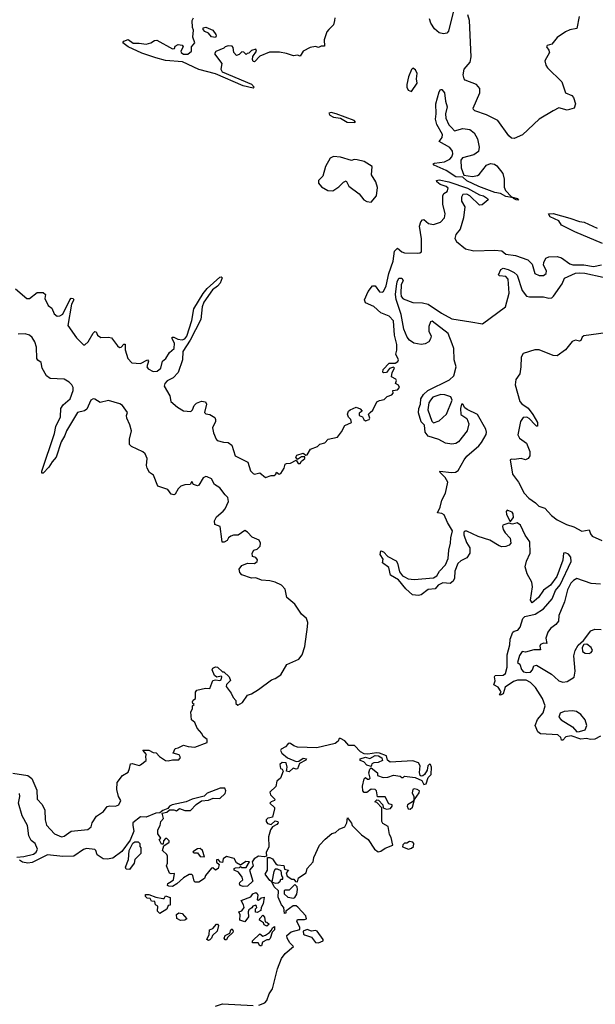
# Model space of a CAD drawing. Extents: x 1985742 to 2252716, y 78271 to 266492.
# Tile 242 of 250: x 2227355 to 2231499, y 209009 to 216091. Entities that reach past the tile are written whole.
import ezdxf

# ---------------------------------------------------------------- set-up
doc = ezdxf.new("R2010")
doc.units = 0

msp = doc.modelspace()

# ---------------------------------------------------------------- linework, layer by layer
at = {"layer": '0CON10XD'}
for points in [[(2230477.5, 216155), (2230441.3, 216008.7), (2230430, 215995), (2230405, 215990), (2230375, 215996.9), (2230341.4, 216025), (2230314.5, 216065), (2230306.1, 216096.1)], [(2229622.6, 216105), (2229622, 216085), (2229613.1, 216055), (2229579.4, 216020.6), (2229567, 216003), (2229547.3, 215945), (2229548.3, 215901.7), (2229525, 215900), (2229505, 215890), (2229485, 215897.5), (2229445, 215890), (2229396.2, 215863.8), (2229375, 215827.5), (2229355, 215836.2), (2229325, 215830.8), (2229275, 215848.8), (2229225, 215857.1), (2229152.7, 215857.3), (2229085, 215827.5), (2229045, 215787.5), (2229035, 215790), (2229030, 215805), (2229033, 215827), (2229060, 215865), (2229055, 215880), (2229025, 215870), (2229005, 215850), (2228991.7, 215848.3), (2228985, 215840), (2228968.3, 215858.3), (2228955, 215860), (2228935, 215840), (2228915, 215832.5), (2228897.5, 215855), (2228891.7, 215891.7), (2228885, 215900), (2228855, 215902.5), (2228835, 215896.7), (2228823.6, 215886.4), (2228767, 215863), (2228757.5, 215845), (2228810, 215775), (2228802, 215735), (2228813.8, 215715), (2229025, 215626.7), (2229043.8, 215605), (2229035, 215599.2), (2228965, 215614.7), (2228765, 215701.5), (2228645, 215733), (2228527, 215787), (2228405, 215796.9), (2228335, 215817.4), (2228235, 215851.2), (2228135, 215894.7), (2228098, 215925), (2228103.8, 215936.2), (2228135, 215949.2), (2228172.3, 215922.3), (2228215, 215923.1), (2228265.5, 215914.5), (2228300, 215925), (2228325, 215942.5), (2228343, 215943), (2228455, 215882), (2228470, 215885), (2228475, 215900), (2228495, 215912.5), (2228525, 215907.5), (2228532.5, 215895), (2228516, 215865), (2228518.6, 215855), (2228535, 215843.3), (2228566.7, 215843.3), (2228592.5, 215865), (2228592.5, 215895), (2228616.7, 215925), (2228602.5, 215965), (2228607.5, 216015), (2228600, 216035), (2228597.5, 216085), (2228606.4, 216103.6)], [(2231382, 216115), (2231365, 216027.5), (2231315, 216018.8), (2231285, 216003.8), (2231225, 215962), (2231184.6, 215915.5), (2231152.5, 215905), (2231148, 215895), (2231165, 215871.2), (2231168.1, 215855), (2231136, 215795), (2231142, 215765), (2231153.8, 215745), (2231257.5, 215645), (2231284.2, 215564.2), (2231330, 215545), (2231340.7, 215530.7), (2231356.7, 215485), (2231346.2, 215453.8), (2231295, 215439.2), (2231236.4, 215456.4), (2231195, 215436.2), (2231095, 215376.2), (2230975, 215263.8), (2230915, 215236.2), (2230895, 215239.2), (2230875, 215255.8), (2230795.8, 215365), (2230716, 215406), (2230632, 215435), (2230621.4, 215445), (2230620.6, 215455), (2230666.9, 215565), (2230667.8, 215595), (2230644, 215625), (2230562.5, 215655), (2230554.5, 215665), (2230547.8, 215695), (2230553.8, 215736.2), (2230598.1, 215785), (2230606.1, 215823.9), (2230594, 216084), (2230580.4, 216125)], [(2228765, 215963.3), (2228735, 215967.5), (2228715, 215993.3), (2228687.5, 216005), (2228675, 216020), (2228677, 216033), (2228695, 216037.5), (2228745, 216016.7), (2228766.2, 215985), (2228770, 215975), (2228765, 215963.3)], [(2230175, 215574.2), (2230216, 215635), (2230212.5, 215665), (2230217.5, 215705), (2230205, 215730), (2230185, 215742.5), (2230175, 215733.8), (2230155, 215681.2), (2230142.3, 215625), (2230142.9, 215605), (2230151.9, 215585), (2230175, 215574.2)], [(2230945, 214792.5), (2230930, 214795), (2230910, 214805), (2230910, 214810), (2230855, 214820), (2230815, 214842), (2230775, 214848.1), (2230661.3, 214891.3), (2230572.9, 214932.9), (2230545, 214958.8), (2230495, 214961.5), (2230425, 215005.5), (2230338.8, 215045), (2230332.5, 215055), (2230341.3, 215058.7), (2230412.3, 215067.7), (2230451.1, 215088.9), (2230465, 215104.2), (2230473.2, 215126.8), (2230470.7, 215145), (2230450.6, 215170.6), (2230375.8, 215215), (2230395.2, 215244.8), (2230398.2, 215265), (2230358, 215338.1), (2230348.8, 215375), (2230354.1, 215415), (2230350, 215485), (2230375, 215572.5), (2230385, 215588.8), (2230395, 215588), (2230412, 215565), (2230420, 215505), (2230433.1, 215465), (2230420.7, 215415), (2230422.1, 215382.1), (2230443.8, 215333.8), (2230464.2, 215315), (2230485, 215292.5), (2230545, 215308.7), (2230595, 215301.1), (2230627.3, 215277.3), (2230649.5, 215235), (2230663.1, 215175), (2230657.3, 215142.7), (2230625, 215119.4), (2230543.3, 215096.7), (2230529.9, 215080.1), (2230533.6, 215025), (2230551.9, 214971.9), (2230615, 214963.9), (2230650.6, 214969.4), (2230663, 214977), (2230715, 215045.8), (2230745, 215057.5), (2230772.7, 215052.7), (2230789.7, 215039.7), (2230832, 214985), (2230842.9, 214945), (2230843.1, 214886.9), (2230852.7, 214862.7), (2230896.4, 214816.4), (2230936.2, 214805), (2230945, 214792.5)], [(2229765, 215352.5), (2229772.5, 215355), (2229763.3, 215365), (2229632.5, 215415), (2229596.7, 215423.3), (2229581.2, 215418.8), (2229588.8, 215405), (2229615, 215389.4), (2229665, 215383.1), (2229712.5, 215355), (2229765, 215352.5)], [(2229885, 214777.5), (2229923.3, 214825), (2229930, 214885), (2229920, 214925), (2229886.7, 214975), (2229893.3, 215035), (2229835, 215071.9), (2229785, 215083.8), (2229763.9, 215086.1), (2229742.5, 215077.5), (2229665, 215101.4), (2229615, 215106), (2229590.6, 215095), (2229556.4, 215035), (2229536.2, 214965), (2229505.8, 214934.2), (2229507.1, 214915), (2229528.2, 214888.3), (2229573.2, 214863.2), (2229610, 214860), (2229651.6, 214888.4), (2229685, 214922.5), (2229705, 214932.5), (2229725, 214892.5), (2229797.7, 214837.7), (2229832.5, 214795), (2229855, 214782.5), (2229885, 214777.5)], [(2227325, 214156.2), (2227406.4, 214086.4), (2227426.2, 214085), (2227480, 214130), (2227525, 214130), (2227540, 214115), (2227535.5, 214085), (2227560, 214035), (2227586.4, 214016.4), (2227602.5, 213975), (2227625, 213957.5), (2227645, 213961.2), (2227665, 213974), (2227715, 214077.1), (2227725, 214088.5), (2227740.6, 214085), (2227745.5, 214075), (2227728.2, 214045), (2227701.7, 213891.7), (2227765, 213803.8), (2227815, 213752.5), (2227825, 213753.3), (2227848.1, 213775), (2227885, 213837.5), (2227895, 213847.5), (2227905.8, 213845.8), (2227915, 213822.5), (2227940, 213805), (2227995, 213808), (2228015, 213802), (2228058.8, 213745), (2228074.2, 213734.2), (2228085, 213736), (2228105, 213757.1), (2228115, 213757.5), (2228114.2, 213715.8), (2228132.7, 213655), (2228161.9, 213621.9), (2228225, 213617.1), (2228275, 213644), (2228282.5, 213635), (2228269.4, 213595), (2228279.9, 213579.9), (2228315, 213560), (2228345, 213562.2), (2228372, 213585), (2228384.2, 213635.8), (2228406.6, 213653.4), (2228432.9, 213697.1), (2228468.2, 213725), (2228470, 213765), (2228452.7, 213795), (2228453, 213807), (2228465, 213808.2), (2228493.8, 213793.8), (2228525, 213789.1), (2228545, 213796), (2228558.9, 213815), (2228595, 213927.5), (2228609.1, 214010.9), (2228675, 214121.4), (2228705, 214158.5), (2228795, 214238.8), (2228805, 214242.5), (2228812.5, 214235), (2228797.1, 214195), (2228780, 214175), (2228742.5, 214147.5), (2228681.2, 214058.8), (2228669.7, 214025), (2228659.3, 213935), (2228582.2, 213785), (2228528.8, 213705), (2228526.2, 213645), (2228496.2, 213553.8), (2228460, 213515), (2228415.8, 213494.2), (2228398.8, 213475), (2228396.2, 213455), (2228436.7, 213385), (2228442.5, 213345), (2228490, 213305), (2228535, 213278.2), (2228586.2, 213273.8), (2228599.1, 213285), (2228610.9, 213315), (2228627.7, 213332.3), (2228665, 213346.8), (2228692.9, 213342.9), (2228700, 213325), (2228685.7, 213265), (2228695, 213255.7), (2228725, 213252.5), (2228758.7, 213228.7), (2228765.7, 213215.7), (2228765, 213200), (2228743.1, 213155), (2228749.2, 213119.2), (2228768.9, 213075), (2228777.5, 213065), (2228822.8, 213052.8), (2228855, 213049.1), (2228881.3, 213031.3), (2228905.8, 212955), (2228998, 212908), (2229017.3, 212847.3), (2229035, 212827.5), (2229045, 212822.5), (2229085, 212832.5), (2229125, 212797.5), (2229165, 212812.5), (2229187.5, 212812.5), (2229198.3, 212821.7), (2229203, 212837), (2229223, 212823), (2229235, 212826.2), (2229260, 212865), (2229266.4, 212893.6), (2229275, 212900), (2229305, 212901.2), (2229345, 212922.5), (2229359.3, 212899.3), (2229375, 212900), (2229384, 212916), (2229406.7, 212935), (2229407, 212947), (2229383.6, 212946.4), (2229355, 212927.5), (2229343.8, 212945), (2229351.2, 212958.8), (2229395, 212972.5), (2229415, 212960), (2229425, 212962.5), (2229447.7, 213002.3), (2229498.8, 213021.2), (2229515, 213037.5), (2229551.2, 213048.8), (2229575, 213073.3), (2229642.5, 213087.5), (2229672.3, 213127.7), (2229695, 213173.3), (2229742.5, 213195), (2229740, 213215), (2229723, 213233), (2229715.7, 213255), (2229722.5, 213275), (2229735, 213284.2), (2229777, 213303), (2229805, 213292.5), (2229820, 213275), (2229799.3, 213260.7), (2229800, 213245), (2229824, 213234), (2229832.9, 213215), (2229845.6, 213205.6), (2229871.9, 213215), (2229876.5, 213225), (2229866, 213255), (2229878.6, 213265), (2229896.4, 213283.6), (2229925, 213341.9), (2229945, 213353.3), (2229979.5, 213360.5), (2229999.2, 213380.8), (2230035, 213392.5), (2230043.8, 213405), (2230040, 213425), (2230075, 213428.6), (2230090, 213445), (2230082.2, 213462.2), (2230060, 213475), (2230066.7, 213495), (2230062.5, 213505), (2230032, 213522), (2230036, 213554), (2230052.5, 213585), (2230045, 213592.5), (2230017, 213583), (2229995, 213553.3), (2229975, 213550), (2229970, 213555), (2229972.5, 213575), (2230015, 213620), (2230058.8, 213621.2), (2230077, 213633), (2230082, 213645), (2230062.5, 213685), (2230070, 213715), (2230070, 213755), (2230053.1, 213823.1), (2230045.7, 213925), (2230015, 213958.1), (2229955, 213983), (2229905, 214028.8), (2229845, 214054.7), (2229836.9, 214075), (2229862.5, 214135), (2229895, 214177.5), (2229915, 214177.5), (2229945, 214133.8), (2229965, 214130.5), (2229975, 214137.1), (2229993.7, 214176.4), (2230012.8, 214265), (2230043.5, 214355), (2230052.1, 214425), (2230075, 214448.5), (2230105, 214422.2), (2230125, 214413.9), (2230218.9, 214411.1), (2230236.5, 214413.5), (2230247.7, 214422.3), (2230247.4, 214515), (2230233.3, 214605), (2230242.9, 214637.1), (2230255, 214651.9), (2230265, 214652.9), (2230297.5, 214625), (2230335, 214618.1), (2230385, 214634.3), (2230412, 214665), (2230418.2, 214695), (2230400.7, 214765), (2230401.1, 214825), (2230408.2, 214841.8), (2230432.9, 214855), (2230438.8, 214878.8), (2230425, 214891.5), (2230381.5, 214905), (2230358.1, 214925), (2230354.5, 214935.5), (2230375, 214938.2), (2230445, 214924.7), (2230578.5, 214878.5), (2230665, 214832.2), (2230694.5, 214824.5), (2230723.3, 214805), (2230727.5, 214795), (2230685, 214758.9), (2230665, 214757.3), (2230594.5, 214825), (2230575, 214835.3), (2230546.2, 214833.8), (2230534.6, 214815), (2230535.5, 214785), (2230559.2, 214745), (2230548.8, 214665), (2230526.2, 214583.8), (2230495.8, 214545), (2230488, 214518), (2230499.2, 214495), (2230565, 214442.4), (2230625, 214428.5), (2230775, 214433.7), (2230825, 214428.4), (2230855, 214404.1), (2230925, 214393.9), (2231012.9, 214362.9), (2231043.4, 214333.4), (2231064, 214265), (2231095, 214251.1), (2231125, 214251.9), (2231144.2, 214265), (2231146.9, 214285), (2231126, 214325), (2231128, 214345), (2231143, 214377), (2231165, 214386), (2231225, 214386.9), (2231255, 214378.9), (2231314.4, 214335), (2231337.1, 214327.1), (2231415, 214327.8), (2231485, 214316.1), (2231542.3, 214327.7)], [(2231550.9, 214480.9), (2231350.8, 214565), (2231255, 214613.6), (2231235, 214643.3), (2231172.5, 214672.5), (2231162.5, 214695), (2231195, 214696.4), (2231315, 214664.5), (2231385, 214638.7), (2231418.8, 214635), (2231512.2, 214592.2)], [(2230806.9, 212306.9), (2230738.5, 212348.5), (2230654.3, 212375), (2230575, 212413.1), (2230558.6, 212411.4), (2230552.7, 212405), (2230552.5, 212385), (2230571.3, 212331.3), (2230595, 212292), (2230595.6, 212255), (2230575, 212219.7), (2230530.1, 212199.9), (2230509.6, 212180.4), (2230486.7, 212125), (2230486, 212075), (2230475, 212051.8), (2230455, 212037.1), (2230400.1, 212039.9), (2230367, 212023), (2230345, 211996.7), (2230295, 211991.6), (2230245, 211954.8), (2230225, 211950.7), (2230182.2, 211955), (2230135, 211997.5), (2230082.1, 212062.1), (2230025, 212096.7), (2230011.2, 212151.2), (2229967.5, 212185), (2229971.7, 212211.7), (2229950, 212245), (2229955, 212270), (2229975, 212262.5), (2230005, 212230), (2230065, 212200), (2230075, 212182.5), (2230088.8, 212118.8), (2230111.4, 212091.4), (2230124.4, 212084.4), (2230150.6, 212070.6), (2230195, 212064.4), (2230332.9, 212077.1), (2230357.9, 212092.1), (2230377.8, 212125), (2230419.9, 212170.1), (2230439.2, 212215), (2230443.4, 212275), (2230457.1, 212325), (2230457.5, 212365), (2230471.2, 212415), (2230435, 212473.5), (2230409.6, 212529.6), (2230395, 212540), (2230362.5, 212545), (2230382.3, 212585), (2230395, 212634.3), (2230421.1, 212685), (2230436, 212765), (2230418.8, 212798.8), (2230382.9, 212835), (2230380, 212845), (2230464.1, 212834.1), (2230492.3, 212837.7), (2230512.2, 212847.8), (2230554, 212925), (2230575, 212952), (2230660.4, 213025), (2230680.4, 213049.6), (2230713.2, 213106.7), (2230716.2, 213125), (2230710.9, 213145), (2230650.4, 213250.5), (2230576.9, 213286.9), (2230560.4, 213300.4), (2230545, 213326.7), (2230535, 213326.7), (2230528.6, 213295), (2230531.2, 213251.2), (2230575, 213223.8), (2230588.9, 213185), (2230575.4, 213135), (2230513.8, 213055), (2230495, 213043.9), (2230465, 213038.9), (2230420.8, 213045), (2230372.5, 213072.5), (2230295.6, 213095), (2230273.2, 213125), (2230270, 213175), (2230245, 213197.5), (2230225, 213262.5), (2230228.8, 213295), (2230241.1, 213325), (2230242.5, 213365), (2230261.3, 213395), (2230293.8, 213425), (2230448.3, 213501.7), (2230479.6, 213530.4), (2230496.8, 213595), (2230482.9, 213645), (2230479.1, 213725), (2230469.2, 213760.8), (2230440.4, 213835), (2230325, 213923.3), (2230311.2, 213918.8), (2230301.4, 213885), (2230300.9, 213850.9), (2230317.5, 213815), (2230313.3, 213795), (2230300, 213775), (2230275, 213759.6), (2230245, 213755.5), (2230193.3, 213765), (2230161.1, 213785), (2230145, 213807.5), (2230120.9, 213865), (2230101.7, 213971.7), (2230065, 214077.5), (2230060.8, 214115), (2230067.1, 214175), (2230072.2, 214205), (2230085, 214232.5), (2230105, 214232.5), (2230116.2, 214216.2), (2230101.2, 214185), (2230099.2, 214125), (2230101.1, 214101.1), (2230115, 214082.5), (2230185, 214057.9), (2230255, 214054.6), (2230295, 214043.9), (2230390.3, 213980.3), (2230465, 213940.4), (2230602.6, 213917.4), (2230687.1, 213902.8), (2230852.9, 214025), (2230878.1, 214125), (2230870.8, 214225), (2230855, 214243.8), (2230808.3, 214248.3), (2230802.5, 214255), (2230817.5, 214295), (2230835, 214303.3), (2230872.5, 214295), (2230915, 214273.8), (2230935, 214254.2), (2230972.8, 214142.8), (2231002.9, 214102.8), (2231025, 214096.7), (2231125, 214097.1), (2231165, 214088.5), (2231185, 214091.4), (2231198, 214102), (2231259.9, 214190.1), (2231278, 214232), (2231355, 214266.9), (2231385, 214271.3), (2231422.2, 214267.8), (2231555, 214238.1)], [(2227305, 210672.1), (2227414, 210655), (2227442.3, 210632.4), (2227478.8, 210548.8), (2227481.1, 210485), (2227517.3, 210447.3), (2227536.5, 210406.5), (2227539, 210335), (2227548.3, 210298.3), (2227605.7, 210235.7), (2227656.7, 210213.3), (2227675, 210219.2), (2227725, 210254.7), (2227845, 210267.8), (2227869.4, 210285), (2227876.7, 210315), (2227908.2, 210361.8), (2227958.8, 210395), (2227985, 210432), (2228005, 210437.1), (2228045, 210434.2), (2228070, 210445), (2228083.8, 210475), (2228066.9, 210505), (2228053.3, 210555), (2228056.7, 210605), (2228094.1, 210655.9), (2228135, 210680), (2228146.7, 210705), (2228152, 210738), (2228165, 210742.5), (2228215, 210727.5), (2228225, 210732.5), (2228266.1, 210763.9), (2228262.5, 210797.5), (2228267.5, 210805), (2228241.7, 210838.3), (2228285, 210837.5), (2228315, 210820), (2228338.3, 210818.3), (2228360.7, 210790.7), (2228405, 210763.8), (2228425, 210760), (2228455, 210767.5), (2228501.7, 210768.3), (2228512.5, 210785), (2228503, 210803), (2228460, 210815), (2228475, 210850), (2228497, 210853), (2228535, 210873.3), (2228567, 210863), (2228615, 210860), (2228705, 210892.5), (2228703.6, 210913.6), (2228676.7, 210935), (2228667.5, 210957.5), (2228632.5, 210995), (2228615.8, 211035.8), (2228592.5, 211055), (2228587, 211113), (2228600, 211135), (2228600, 211155), (2228610, 211165), (2228601.7, 211171.7), (2228600, 211185), (2228603.6, 211196.4), (2228621.7, 211208.3), (2228621.2, 211255), (2228630.4, 211269.5), (2228692.5, 211282.5), (2228725, 211280), (2228745, 211337.5), (2228765, 211343.3), (2228795, 211337.5), (2228806.1, 211343.9), (2228810, 211365), (2228805, 211370), (2228775, 211362.5), (2228757.5, 211375), (2228740, 211415), (2228745, 211427.5), (2228763.6, 211436.4), (2228780, 211435), (2228815, 211400), (2228825, 211400), (2228862.5, 211365), (2228871.7, 211338.3), (2228845, 211310), (2228842.5, 211295), (2228878.3, 211248.3), (2228892.5, 211215), (2228910, 211195), (2228911.7, 211171.7), (2228925, 211160), (2228959.3, 211180.7), (2228995, 211232.5), (2229025, 211243.3), (2229075, 211273.8), (2229167.7, 211342.3), (2229193.3, 211353.3), (2229235, 211378.8), (2229277.1, 211452.9), (2229365, 211492.5), (2229387.9, 211522.1), (2229407.6, 211582.4), (2229428.1, 211725), (2229428.6, 211755), (2229419.4, 211785), (2229383.8, 211815), (2229335, 211886.7), (2229277.5, 211935), (2229266.2, 211995), (2229240, 212025), (2229195, 212045.6), (2229155, 212055.7), (2229095, 212060), (2229055, 212076), (2229025, 212074), (2228955, 212098.8), (2228938.8, 212115), (2228935, 212140), (2228953.9, 212166.1), (2228995, 212181.2), (2229045, 212180), (2229063.8, 212195), (2229066.2, 212205), (2229055, 212222.5), (2229031.2, 212231.2), (2229027.5, 212255), (2229040, 212275), (2229065, 212282.5), (2229086.7, 212305), (2229088.8, 212325), (2229078.3, 212348.3), (2229029.6, 212369.5), (2228995, 212406.2), (2228975, 212416.2), (2228927, 212383), (2228895, 212383.3), (2228875, 212376.7), (2228857.5, 212365), (2228847.5, 212345), (2228825.9, 212334.1), (2228813.3, 212333.3), (2228811.2, 212355), (2228797.5, 212445), (2228760.7, 212460.7), (2228756.4, 212486.4), (2228770.8, 212515), (2228820.8, 212555), (2228835, 212574), (2228858.8, 212625), (2228853.8, 212655), (2228833.2, 212673.2), (2228795.5, 212725), (2228757.9, 212747.9), (2228735, 212788.9), (2228705, 212804.3), (2228695, 212805.7), (2228676.2, 212795), (2228645, 212742.5), (2228635, 212737.5), (2228607, 212747), (2228595, 212770), (2228582.5, 212747.5), (2228545, 212746), (2228515, 212735.8), (2228495, 212716.2), (2228475, 212677.5), (2228465, 212673.8), (2228445, 212677.5), (2228421.2, 212711.2), (2228350, 212735), (2228318.6, 212815), (2228290, 212835), (2228272.9, 212865), (2228267.5, 212885), (2228273.8, 212935), (2228259.2, 212969.2), (2228242.5, 212982.5), (2228160.7, 213020.7), (2228145.6, 213035), (2228144.5, 213075), (2228159.5, 213135), (2228147.9, 213177.9), (2228126.2, 213225), (2228123.5, 213245), (2228130.8, 213265), (2228094.5, 213315), (2228075, 213329.1), (2227995, 213352.4), (2227935, 213337.1), (2227895, 213362), (2227885, 213364), (2227866.7, 213355), (2227839.6, 213290.5), (2227821.7, 213278.3), (2227771.9, 213265), (2227691.1, 213135), (2227679.8, 213100.2), (2227654.1, 213055.9), (2227617.3, 212945), (2227588.4, 212911.6), (2227565, 212871.9), (2227525, 212830), (2227515, 212830), (2227514.3, 212845), (2227606.4, 213115), (2227614.7, 213165), (2227648.8, 213235), (2227652.5, 213295), (2227669.3, 213320.8), (2227718.4, 213365), (2227740.4, 213425), (2227740.4, 213445), (2227730, 213465), (2227711.9, 213485), (2227676, 213505), (2227575, 213509.6), (2227548.9, 213528.9), (2227518.1, 213585), (2227509.2, 213625), (2227485, 213642.2), (2227478.9, 213655), (2227477.1, 213735), (2227465, 213773.3), (2227445.7, 213805), (2227425, 213822), (2227395, 213831.2), (2227345, 213830)], [(2231575, 213840), (2231415, 213818), (2231402.9, 213807), (2231395, 213783.3), (2231385, 213780), (2231355, 213787.1), (2231332.9, 213777.1), (2231285, 213717.3), (2231225, 213674), (2231194.2, 213675), (2231095, 213717.5), (2231064.4, 213715.6), (2230979.1, 213690.9), (2230965.3, 213664.7), (2230963.6, 213593.6), (2230955.2, 213545), (2230927.5, 213502.5), (2230920.7, 213465), (2230955.9, 213345.9), (2230969.3, 213329.3), (2231015, 213296.1), (2231048, 213252), (2231082.2, 213195), (2231081.7, 213168.3), (2231075, 213166.7), (2231065, 213176), (2231023.1, 213223.1), (2231005, 213231.2), (2230980.2, 213229.8), (2230960.1, 213199.9), (2230941.5, 213105), (2230951.8, 213081.7), (2231004.5, 213045), (2231027.9, 212985), (2231027.5, 212955), (2231015, 212935.6), (2230995, 212925.7), (2230964, 212934), (2230915, 212927.5), (2230895, 212931.2), (2230886.7, 212925), (2230901.4, 212821.4), (2230945, 212764.3), (2230986.5, 212686.5), (2231020, 212650), (2231067.3, 212617.3), (2231091.1, 212591.1), (2231135, 212578.1), (2231184.1, 212524.1), (2231223.4, 212493.4), (2231290.3, 212460.3), (2231345, 212443.8), (2231401.5, 212411.5), (2231455, 212422), (2231462.9, 212392.9), (2231475.4, 212375.4), (2231545, 212346.2)], [(2230335, 213192.5), (2230375, 213205.8), (2230426.4, 213253.6), (2230468.5, 213355), (2230458.2, 213378.2), (2230415, 213392.9), (2230385.5, 213394.5), (2230330, 213375), (2230311.2, 213355), (2230301.2, 213335), (2230293.8, 213285), (2230323, 213203), (2230335, 213192.5)], [(2230885, 212480), (2230909.4, 212510.6), (2230907.5, 212537.5), (2230900, 212550), (2230865, 212562.5), (2230857, 212553), (2230858.8, 212535), (2230885, 212480)], [(2231535, 210937.5), (2231496, 210916), (2231463.7, 210913.7), (2231435, 210921.2), (2231395, 210917.5), (2231325, 210940.6), (2231286.2, 210933.8), (2231265, 210910), (2231255, 210910), (2231249.3, 210929.3), (2231227.8, 210947.8), (2231105, 210954.7), (2231085, 210970), (2231064.7, 211014.8), (2231082, 211058), (2231123.1, 211106.9), (2231137.5, 211155), (2231119.7, 211209.7), (2231068.9, 211288.9), (2231033, 211323), (2231000.6, 211340.6), (2230938.7, 211341.3), (2230909.3, 211330.8), (2230848.6, 211291.4), (2230835, 211242.5), (2230815, 211232.5), (2230810, 211235), (2230820, 211255), (2230816.7, 211265), (2230799.7, 211289.7), (2230768.3, 211308.3), (2230777, 211337), (2230772.5, 211365), (2230777.5, 211375), (2230835, 211375.5), (2230851.4, 211388.6), (2230863.5, 211435), (2230865, 211522.5), (2230883.2, 211595), (2230884.8, 211635), (2230905.4, 211685), (2230915, 211693.8), (2230940, 211700), (2230958.3, 211721.7), (2230975.8, 211785), (2230991.7, 211798.3), (2231065.4, 211814.6), (2231126.3, 211853.7), (2231187.5, 211925), (2231212.5, 211985), (2231246.1, 212026.1), (2231325.7, 212195), (2231323.3, 212225), (2231306, 212246), (2231285, 212256.7), (2231270, 212255), (2231265.7, 212204.3), (2231222.8, 212087.2), (2231175.4, 212024.5), (2231125, 211988.8), (2231088.8, 211935), (2231045, 211896.7), (2231032.5, 211915), (2231047.5, 212012.5), (2231042.8, 212045), (2231008.8, 212105), (2230994.8, 212155), (2231002.6, 212197.4), (2231030.8, 212255), (2231026.9, 212335), (2230993.9, 212383.9), (2230960.8, 212455), (2230935, 212472), (2230902.7, 212462.7), (2230875, 212470), (2230834, 212456), (2230830, 212445), (2230836, 212425), (2230849.7, 212399.7), (2230885, 212361.2), (2230890.6, 212325), (2230878.7, 212311.3), (2230855, 212302.5), (2230825, 212300.8), (2230806.9, 212306.9)], [(2231535, 212031.8), (2231470, 212035), (2231365, 212070.8), (2231341.3, 212058.7), (2231322.2, 212037.8), (2231298.7, 211991.3), (2231275.8, 211905), (2231237.1, 211805), (2231234, 211765), (2231215, 211741.2), (2231175, 211713.3), (2231156, 211685), (2231143.6, 211643.6), (2231150, 211605), (2231125, 211607.5), (2231103.6, 211596.4), (2231100, 211585), (2231105, 211560), (2231055, 211560), (2230995, 211542.5), (2230972.5, 211547.5), (2230952.3, 211517.7), (2230938.3, 211468.3), (2230955, 211456.7), (2230966.9, 211416.9), (2230981.7, 211401.7), (2231005, 211396), (2231031.2, 211398.8), (2231045.6, 211414.4), (2231055, 211443.3), (2231075, 211448.8), (2231183.3, 211385), (2231204.5, 211364.4), (2231236.7, 211336.7), (2231265, 211327.5), (2231295, 211330.8), (2231347, 211363), (2231354.6, 211405), (2231343.6, 211515), (2231353.5, 211555), (2231375, 211591.4), (2231413.3, 211626.7), (2231466.2, 211695), (2231495, 211707.5), (2231540, 211705)], [(2231455, 211533.3), (2231469.2, 211540.8), (2231477.5, 211555), (2231468.8, 211575), (2231438.8, 211598.8), (2231415, 211596.7), (2231404.2, 211575), (2231405.7, 211545.7), (2231425, 211533.8), (2231455, 211533.3)], [(2231365, 210970), (2231385, 210972.5), (2231426.4, 210983.6), (2231438.8, 211015), (2231426.1, 211056.1), (2231394, 211094), (2231362.5, 211115), (2231335, 211121.2), (2231274.1, 211115.9), (2231246, 211104), (2231236.7, 211075), (2231253.3, 211055), (2231333.3, 211005), (2231365, 210970)], [(2229075.6, 209004.4), (2229119.1, 209020.9), (2229134.2, 209035.8), (2229150, 209085), (2229175, 209120), (2229211.1, 209265), (2229240.7, 209339.3), (2229265.5, 209374.4), (2229326.2, 209425), (2229300.4, 209450.5), (2229280, 209485), (2229278.6, 209505), (2229310.2, 209529.8), (2229372.5, 209547.5), (2229370.8, 209565), (2229350.9, 209605), (2229355, 209619.2), (2229405, 209618.6), (2229418.8, 209625), (2229415.6, 209645.6), (2229357.7, 209707.7), (2229345, 209717.5), (2229323.3, 209716.7), (2229271.7, 209678.3), (2229270, 209665), (2229261.7, 209661.7), (2229257.5, 209705), (2229240, 209725), (2229215, 209780), (2229217.5, 209825), (2229186.7, 209855), (2229170, 209890), (2229155, 209900), (2229122.5, 209945), (2229140, 209975), (2229140, 210065), (2229155, 210066), (2229175, 210056), (2229200, 210020), (2229212, 210012), (2229256.7, 210006.7), (2229261.7, 209981.7), (2229290, 209975), (2229272.5, 209955), (2229280.7, 209930.7), (2229315, 209910), (2229328.3, 209908.3), (2229341.7, 209891.7), (2229355, 209890), (2229361.7, 209918.3), (2229417.5, 209955), (2229423.9, 209986.1), (2229467.5, 210035), (2229473.3, 210065), (2229514, 210155), (2229555, 210198), (2229603.2, 210236.8), (2229627.5, 210245), (2229655, 210268.8), (2229695, 210286.7), (2229710, 210315), (2229715, 210350), (2229742.5, 210312.5), (2229747.5, 210295), (2229815, 210228), (2229864.2, 210194.2), (2229908.8, 210125), (2229935, 210106.2), (2229955, 210110), (2229985, 210133.3), (2230040, 210155), (2230029.2, 210209.2), (2230018.3, 210231.7), (2230008.3, 210288.3), (2229970, 210310), (2229962, 210325), (2229961.7, 210421.7), (2229925, 210460), (2229912.5, 210465), (2229925, 210480), (2229938.3, 210478.3), (2229970, 210445), (2229971.7, 210421.7), (2229995, 210413.3), (2230025, 210417.5), (2230037.5, 210435), (2230037.5, 210445), (2230011.7, 210451.7), (2229985, 210502.5), (2229931.7, 210501.7), (2229923.9, 210543.9), (2229915, 210553.3), (2229885, 210557.5), (2229853, 210533), (2229835, 210532.5), (2229824.2, 210544.2), (2229822.7, 210577.3), (2229835, 210630), (2229845, 210640), (2229858.3, 210628.3), (2229871.7, 210628.3), (2229877.5, 210635), (2229868.8, 210675), (2229875, 210700), (2229885, 210710), (2229930, 210675), (2229930, 210655), (2229970.7, 210640.7), (2230005, 210642.5), (2230045, 210657.5), (2230095, 210650), (2230105, 210640), (2230115, 210640), (2230125, 210650), (2230201.7, 210641.7), (2230249.2, 210619.2), (2230265, 210590), (2230280, 210595), (2230295, 210640), (2230317, 210663), (2230320, 210715), (2230313, 210733), (2230305, 210737.5), (2230294.2, 210725), (2230287.7, 210692.3), (2230268.3, 210661.7), (2230258.3, 210651.7), (2230245, 210650), (2230237.5, 210655), (2230233.6, 210676.4), (2230238.8, 210725), (2230226.3, 210746.3), (2230185, 210761.4), (2230021.7, 210751.7), (2230002.5, 210765), (2229995, 210797.5), (2229945, 210816.7), (2229923, 210817), (2229861.7, 210808.3), (2229835, 210811.2), (2229808.8, 210825), (2229765, 210871.2), (2229725, 210871.4), (2229695, 210903.8), (2229665, 210920), (2229655, 210920), (2229647.4, 210902.6), (2229625, 210885.5), (2229495, 210854.4), (2229355, 210858.8), (2229327.8, 210867.8), (2229305, 210884), (2229295, 210886.7), (2229285, 210881.2), (2229268.2, 210861.8), (2229237.5, 210845), (2229233.3, 210835), (2229243.3, 210815), (2229283.2, 210783.2), (2229345, 210756.8), (2229365, 210758.6), (2229395, 210780.5), (2229418.8, 210775), (2229415.4, 210764.5), (2229368.9, 210741.1), (2229355, 210702.5), (2229345, 210699.4), (2229323, 210707), (2229295, 210682), (2229276.7, 210686.7), (2229281.2, 210715), (2229272.5, 210745), (2229245, 210747.5), (2229226.7, 210735), (2229232.5, 210705), (2229245, 210700), (2229252.5, 210685), (2229232.5, 210635), (2229206.7, 210615), (2229198, 210575), (2229155.8, 210535), (2229160, 210515), (2229192, 210485), (2229188.8, 210475), (2229164.2, 210465.8), (2229156.7, 210455), (2229188.8, 210425), (2229189.2, 210415), (2229175.8, 210354.2), (2229155, 210351.4)], [(2229885, 210720), (2229855, 210730), (2229833.6, 210753.6), (2229805, 210763.8), (2229806.7, 210775), (2229845, 210786.7), (2229875, 210777.5), (2229915, 210800), (2229937, 210797), (2229963, 210783), (2229966.4, 210763.6), (2229935, 210747.5), (2229903.3, 210746.7), (2229890, 210740), (2229885, 210720)], [(2229155, 210351.4), (2229140.9, 210349.1), (2229130, 210335), (2229128.8, 210325), (2229138.8, 210308.8), (2229165, 210303.3), (2229195, 210328.8), (2229212.5, 210325), (2229216.7, 210315), (2229207.3, 210302.7), (2229173.9, 210286.1), (2229160.8, 210265), (2229147.1, 210215), (2229148.3, 210141.7), (2229129.3, 210100.7), (2229132.5, 210075), (2229115, 210070), (2229074.2, 210075.8), (2229044.2, 210055.8), (2229027.5, 210035), (2229036, 210005), (2229010, 209975), (2229032.5, 209895), (2228995, 209860), (2228965, 209857.5), (2228942.5, 209865), (2228936.7, 209875), (2228940, 209885), (2228962.5, 209905), (2228956.7, 209925), (2228930, 209960), (2228900, 209975), (2228900, 209985), (2228908.3, 209991.7), (2228937, 209993), (2228945, 210000), (2228955, 209992.5), (2228985, 209992.5), (2229010, 210035), (2228983, 210037), (2228945, 210010), (2228917, 210027), (2228898.8, 210058.8), (2228845, 210072.5), (2228820, 210055), (2228815, 210030), (2228801.7, 210031.7), (2228785, 210050), (2228771.7, 210048.3), (2228771.7, 210031.7), (2228790, 210015), (2228783.3, 209985), (2228765, 209974), (2228745, 209990), (2228735, 209987.5), (2228692.5, 209935), (2228685.7, 209914.3), (2228645, 209887.5), (2228618.3, 209888.3), (2228610, 209895), (2228602.5, 209935), (2228595, 209942.5), (2228575, 209942.5), (2228535, 209920), (2228487.5, 209875), (2228455, 209857.5), (2228428.3, 209858.3), (2228420, 209865), (2228421.7, 209878.3), (2228445, 209892.5), (2228462.5, 209905), (2228470, 209950), (2228445, 209947.5), (2228433, 209953), (2228412.5, 210005), (2228420, 210025), (2228420, 210075), (2228415, 210087.5), (2228382.5, 210115), (2228391.7, 210148.3), (2228430, 210175), (2228430, 210185), (2228415, 210202.5), (2228405, 210202.5), (2228390, 210185), (2228388.3, 210161.7), (2228375, 210160), (2228360, 210195), (2228370, 210205), (2228350, 210235), (2228350, 210265), (2228367.5, 210295), (2228370, 210325), (2228390, 210345), (2228380, 210385), (2228415, 210392.5), (2228432.5, 210407.5), (2228465, 210407.5), (2228485, 210400), (2228505, 210417.5), (2228545, 210402.5), (2228585, 210402.5), (2228625, 210447.5), (2228665, 210472.5), (2228715, 210476.7), (2228748.3, 210491.7), (2228795, 210490), (2228833.3, 210526.7), (2228840, 210545), (2228832.5, 210565), (2228797.5, 210565), (2228705, 210527.5), (2228682.5, 210507.5), (2228595.8, 210485.8), (2228553.2, 210466.8), (2228452.5, 210445), (2228434, 210435), (2228422.5, 210417.5), (2228385, 210402.5), (2228363.3, 210386.7), (2228335, 210384), (2228265, 210354.3), (2228225, 210356.9), (2228170, 210315), (2228170, 210295), (2228177.5, 210255), (2228149.7, 210190.3), (2228090.9, 210109.1), (2228025, 210061.5), (2227985, 210052.2), (2227955, 210055.9), (2227914, 210084), (2227903.5, 210115), (2227895, 210122.7), (2227835, 210129.4), (2227815, 210122.7), (2227745, 210074.6), (2227665, 210073.4), (2227555, 210084.1), (2227445, 210028.2), (2227414.5, 210024.5), (2227375, 210032.5), (2227353.3, 210045)], [(2230165, 210413.3), (2230183.6, 210426.4), (2230198.3, 210481.7), (2230230.4, 210529.5), (2230233.3, 210545), (2230217.5, 210555), (2230195, 210560), (2230184, 210555), (2230181.2, 210531.2), (2230193, 210503), (2230191.7, 210478.3), (2230183.3, 210466.7), (2230147.5, 210445), (2230143.3, 210435), (2230152.5, 210415), (2230165, 210413.3)], [(2227335, 210067.5), (2227385, 210072), (2227455, 210089.4), (2227475, 210104.2), (2227484.5, 210125), (2227466.1, 210165), (2227438.4, 210188.4), (2227421.5, 210221.5), (2227411.1, 210295), (2227372.2, 210365), (2227347.2, 210455), (2227357.3, 210505), (2227353.8, 210525)], [(2228145, 209980), (2228122.5, 209982.5), (2228117.5, 209995), (2228139.3, 210050.7), (2228142.5, 210115), (2228170.7, 210169.3), (2228185, 210177.5), (2228207, 210177), (2228220, 210165), (2228220, 210145), (2228227.5, 210135), (2228227.5, 210095), (2228185, 210050), (2228180, 210025), (2228145, 209980)], [(2228685, 210070), (2228670, 210115), (2228655, 210130), (2228635, 210127.5), (2228602.5, 210105), (2228608.3, 210098.3), (2228635, 210100), (2228655, 210072.5), (2228685, 210070)], [(2230155, 210124), (2230175, 210131.2), (2230190, 210145), (2230193.3, 210165), (2230185, 210176.7), (2230160.7, 210179.3), (2230141.7, 210168.3), (2230125, 210167.5), (2230113, 210157), (2230111.7, 210141.7), (2230155, 210124)], [(2229195, 209880), (2229215, 209883.3), (2229230, 209895), (2229235, 209910), (2229250, 209910), (2229250, 209925), (2229242.5, 209932.5), (2229238.3, 209968.3), (2229211.7, 209981.7), (2229195, 209982.5), (2229183.8, 209965), (2229170, 209890), (2229195, 209880)], [(2229325, 209772.5), (2229335, 209777.5), (2229349.6, 209800.5), (2229355.9, 209834.1), (2229352.5, 209855), (2229335, 209870), (2229295, 209830), (2229265, 209830), (2229260, 209825), (2229260, 209805), (2229285, 209780), (2229325, 209772.5)], [(2228365, 209663.3), (2228348.3, 209678.3), (2228350, 209715), (2228332.5, 209725), (2228328.3, 209748.3), (2228305, 209750), (2228295, 209770), (2228271.7, 209771.7), (2228260, 209785), (2228261.7, 209798.3), (2228285, 209800), (2228335, 209780), (2228385, 209770), (2228395, 209770), (2228405, 209790), (2228438.3, 209778.3), (2228438.3, 209721.7), (2228425, 209720), (2228415, 209692.5), (2228365, 209663.3)], [(2228975, 209602.5), (2228940, 209615), (2228943, 209653), (2228932.5, 209675), (2228955, 209682.5), (2228970, 209705), (2228966.7, 209725), (2228950, 209755), (2229018.3, 209781.7), (2229032.5, 209805), (2229055, 209813.3), (2229065, 209807.5), (2229068.8, 209795), (2229065, 209760), (2229075, 209757.5), (2229093.9, 209776.1), (2229115, 209780), (2229107.1, 209732.9), (2229092.5, 209705), (2229090, 209685), (2229065, 209670), (2229051.7, 209671.7), (2229052.5, 209695), (2229062.5, 209705), (2229060, 209715), (2229055, 209722.5), (2229033.9, 209716.1), (2229026.7, 209703.3), (2229005, 209690), (2229000, 209675), (2229001.7, 209638.3), (2228975, 209602.5)], [(2228512.5, 209612.5), (2228487, 209627), (2228483.9, 209656.1), (2228501.7, 209668.3), (2228525, 209662.5), (2228557.5, 209625), (2228545, 209614), (2228512.5, 209612.5)], [(2229135, 209572.5), (2229115, 209580), (2229110, 209595), (2229082.5, 209615), (2229083, 209627), (2229105, 209650), (2229117, 209637), (2229121.7, 209601.7), (2229135, 209600), (2229150, 209585), (2229135, 209572.5)], [(2228715, 209467.5), (2228703.3, 209475), (2228719.3, 209510.7), (2228722.5, 209545), (2228746.1, 209553.9), (2228772.5, 209585), (2228780, 209585), (2228786, 209575), (2228776.2, 209535), (2228742.5, 209505), (2228736.1, 209483.9), (2228725, 209472.5), (2228715, 209467.5)], [(2228845, 209472.5), (2228835, 209472.5), (2228827.5, 209485), (2228833.3, 209505), (2228868.3, 209521.7), (2228874, 209545), (2228885, 209552.5), (2228892.5, 209535), (2228890, 209525), (2228851.2, 209488.8), (2228845, 209472.5)], [(2229095, 209430), (2229085, 209430), (2229071.7, 209451.7), (2229031.7, 209451.7), (2229030, 209465), (2229083, 209517), (2229105, 209500), (2229125, 209507.5), (2229153.3, 209526.7), (2229168.3, 209541.7), (2229175, 209560), (2229188.3, 209568.3), (2229190, 209545), (2229171.7, 209528.3), (2229157.5, 209482.5), (2229147.5, 209472.5), (2229135, 209472.5), (2229103.3, 209456.7), (2229095, 209430)], [(2229505, 209452.5), (2229540, 209465), (2229540, 209475), (2229495.6, 209535.6), (2229485, 209540), (2229455, 209536.5), (2229425, 209546.5), (2229396.7, 209535), (2229398.8, 209515), (2229405, 209508.8), (2229455, 209492.5), (2229485, 209454), (2229505, 209452.5)], [(2228765, 208996), (2228815, 209012.5), (2229035, 209001.4)]]:
    msp.add_lwpolyline(points, dxfattribs=at)

doc.saveas('drawing.dxf')
